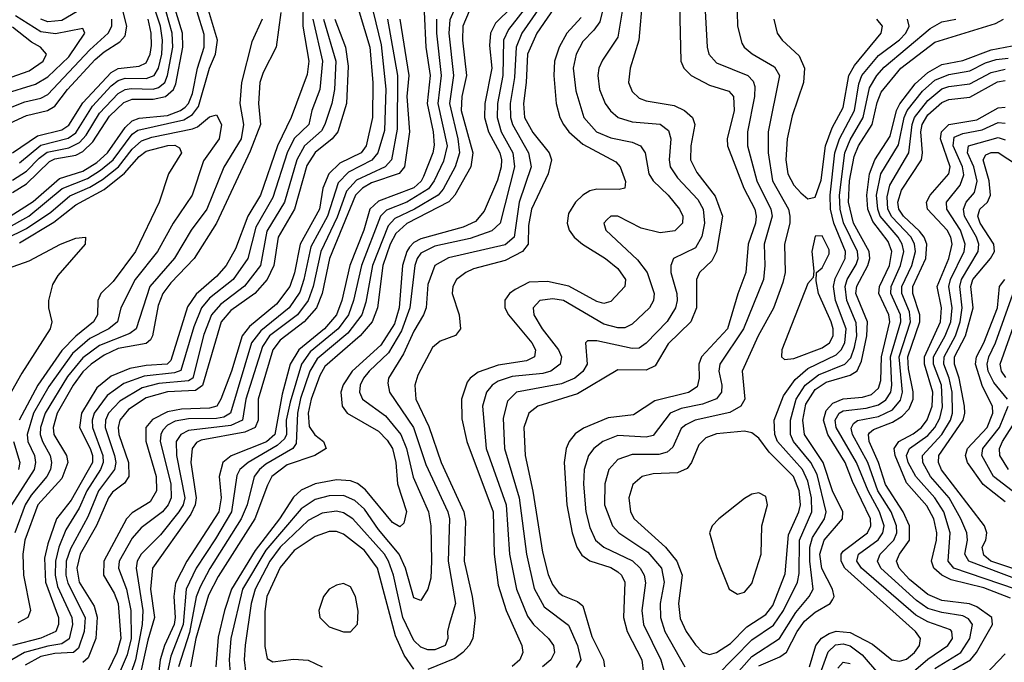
# Model space of a CAD drawing. Header units: inches. Extents: x 990535 to 1117859, y 769386 to 892122.
# Tile 218 of 256: x 1031070 to 1033868, y 871103 to 872928. Entities that reach past the tile are written whole.
import ezdxf

# ---------------------------------------------------------------- set-up
doc = ezdxf.new("R2010")
doc.units = ezdxf.units.IN
doc.header["$MEASUREMENT"] = 0
doc.layers.add('B0837', color=7, linetype='Continuous')

msp = doc.modelspace()

# ---------------------------------------------------------------- linework, layer by layer
at = {"layer": 'B0837', "color": 5}
for points, elevation in [([(1032750, 873050), (1032718.2, 872921.8), (1032702, 872898), (1032670, 872865.9), (1032651.5, 872830), (1032643.2, 872790), (1032650, 872725.7), (1032673.4, 872650), (1032709.6, 872610), (1032750, 872592.4), (1032810, 872580.2), (1032834.2, 872570), (1032847.2, 872550), (1032857.7, 872490), (1032870.5, 872470), (1032912.4, 872430), (1032944.7, 872390), (1032954.7, 872370), (1032953.1, 872350), (1032931.7, 872328.3), (1032890, 872322.3), (1032835.6, 872335.6), (1032770, 872369.9), (1032750, 872369.8), (1032739.2, 872360.8), (1032730.2, 872350), (1032735.3, 872330), (1032825.6, 872245.6), (1032852.7, 872210), (1032872.7, 872150), (1032871.2, 872130), (1032860.1, 872110), (1032810, 872063.2), (1032790, 872052.9), (1032770, 872052.7), (1032730, 872063), (1032615.6, 872130), (1032584.7, 872135.3), (1032547.8, 872130), (1032529.2, 872110), (1032531.4, 872090), (1032555.2, 872050), (1032600.8, 871990), (1032609.7, 871970), (1032605.5, 871950), (1032579, 871930), (1032557.1, 871922.9), (1032470, 871914.8), (1032430, 871900.8), (1032412.8, 871890), (1032396.4, 871870), (1032385.1, 871830), (1032396, 871710), (1032452.7, 871550), (1032462.2, 871410), (1032481.8, 871310), (1032513.3, 871233.3), (1032530, 871209.7), (1032572.7, 871170), (1032587.1, 871150), (1032590.1, 871130), (1032579.8, 871110), (1032555.7, 871090)], 3640), ([(1031875.3, 872990), (1031874.8, 872910), (1031891.4, 872810), (1031887.2, 872772.8), (1031841.6, 872650), (1031803, 872570), (1031754.7, 872430), (1031718.5, 872370), (1031683.2, 872276.8), (1031657.3, 872230), (1031630, 872198.8), (1031571.5, 872148.5), (1031547.2, 872112.8), (1031499.7, 871960.3), (1031489.3, 871950), (1031430, 871945.7), (1031383.2, 871936.8), (1031330, 871915), (1031290, 871882.1), (1031245.8, 871810), (1031240, 871770), (1031270.6, 871710), (1031277.2, 871690), (1031277, 871670), (1031216.7, 871563.3), (1031174.9, 871510), (1031150, 871439.6), (1031141.3, 871398.7), (1031143.8, 871330), (1031180.2, 871230), (1031181.1, 871210), (1031173.5, 871190), (1031130, 871171.3), (1031049.8, 871150.2)], 3220), ([(1032566.4, 872990), (1032497.4, 872890), (1032480.7, 872850), (1032475.7, 872764.3), (1032463.7, 872690), (1032464.6, 872650), (1032470.5, 872630), (1032516.3, 872550), (1032523.4, 872510), (1032489.6, 872410), (1032475.3, 872310), (1032450, 872288.5), (1032288.7, 872251.3), (1032250.1, 872230), (1032230, 872176), (1032224.8, 872110), (1032218, 872090), (1032190, 872043.2), (1032161.1, 871978.9), (1032118.4, 871910), (1032115.9, 871895.9), (1032121.1, 871870), (1032189.3, 871769.3), (1032224.1, 871664.1), (1032286.4, 871530), (1032291.3, 871510), (1032287.8, 871390), (1032308.2, 871270), (1032290.1, 871209.9), (1032285.4, 871190), (1032287.2, 871170), (1032279.3, 871150), (1032250, 871138), (1032230, 871137.6), (1032210, 871145.3), (1032190, 871165), (1032158.5, 871230), (1032132.2, 871350), (1032118.4, 871390), (1032106.6, 871410), (1032016.9, 871510), (1031990, 871527.2), (1031970, 871531.9), (1031930, 871526.2), (1031890, 871505.5), (1031810, 871429.7), (1031781.5, 871390), (1031739, 871310), (1031728.3, 871270), (1031711.2, 871151.2), (1031708.2, 871110), (1031713.1, 871070)], 3560), ([(1032616.9, 873003.1), (1032539.4, 872890), (1032513, 872830), (1032509.5, 872750), (1032501.5, 872690), (1032504.4, 872650), (1032527.8, 872607.8), (1032574.7, 872550), (1032581.5, 872530), (1032571.5, 872490), (1032524.6, 872390), (1032516.3, 872343.7), (1032515.3, 872290), (1032499.1, 872270), (1032450, 872244.1), (1032359.8, 872220.2), (1032337.8, 872210), (1032311.6, 872190), (1032300.7, 872170), (1032299.3, 872150), (1032319.3, 872090), (1032322.6, 872050), (1032308.6, 872031.4), (1032265.2, 872014.8), (1032242.8, 871997.2), (1032201.7, 871918.3), (1032192.6, 871890), (1032196.1, 871850), (1032232.5, 871772.5), (1032268, 871670), (1032332.1, 871530), (1032336.5, 871503.5), (1032333.2, 871390), (1032355.8, 871290), (1032364.1, 871230), (1032357.5, 871170), (1032347.4, 871150), (1032329.5, 871130), (1032306.3, 871113.7), (1032230, 871082.3)], 3580), ([(1032791.1, 873010), (1032770, 872878.4), (1032726.6, 872813.4), (1032716.2, 872790), (1032712.5, 872770), (1032718, 872730), (1032734, 872690), (1032748.8, 872668.8), (1032770.6, 872650.6), (1032810, 872637.6), (1032890, 872631.2), (1032913.4, 872613.4), (1032919.9, 872590), (1032915.3, 872530), (1032918.7, 872510), (1032939.3, 872479.3), (1032997.4, 872417.4), (1033012.6, 872390), (1033016.4, 872350), (1033008, 872312), (1032990, 872280.1), (1032928.3, 872250), (1032920.3, 872230), (1032920.3, 872210), (1032937.1, 872150), (1032938.5, 872130), (1032933.8, 872110), (1032910, 872071.2), (1032850, 872009.4), (1032830, 871995.2), (1032810, 871993.8), (1032710, 872015.5), (1032683.8, 872016.2), (1032677.6, 872010), (1032682.7, 871950), (1032670, 871928.6), (1032647.7, 871910), (1032610, 871894.1), (1032482.1, 871870), (1032455.9, 871844.1), (1032444, 871796), (1032447.9, 871710), (1032489.6, 871570), (1032509.8, 871410), (1032531.9, 871311.9), (1032560.4, 871260.4), (1032630, 871207.9), (1032655.4, 871150), (1032664.6, 871110), (1032651.7, 871088.3)], 3660), ([(1032840.1, 872990), (1032829.2, 872870), (1032805.1, 872790), (1032800.3, 872750), (1032810, 872723.8), (1032830, 872704.8), (1032850, 872697.5), (1032930, 872684.8), (1032958.9, 872670), (1032981.6, 872650), (1032988.8, 872630), (1032976.7, 872570), (1032976.5, 872530), (1032994.3, 872494.3), (1033046.4, 872426.4), (1033066.8, 872370), (1033049.8, 872270), (1033036.9, 872243.1), (1033002.2, 872210), (1032993, 872190), (1032993.5, 872110), (1032976.7, 872070), (1032912.8, 872007.2), (1032875.6, 871944.4), (1032850, 871932.3), (1032770, 871933.5), (1032655, 871865), (1032542.8, 871830), (1032516.9, 871810), (1032503.1, 871770), (1032506.5, 871690), (1032528.7, 871588.7), (1032555.5, 871415.5), (1032571.8, 871351.8), (1032583.8, 871323.8), (1032601.2, 871301.2), (1032612.2, 871292.2), (1032654.9, 871274.9), (1032670, 871262.6), (1032696.2, 871176.2), (1032729.1, 871110), (1032731.4, 871090)], 3680), ([(1033108.1, 872990), (1033109.6, 872910), (1033121.6, 872861.6), (1033128.5, 872850), (1033151.4, 872831.4), (1033214.5, 872794.5), (1033228.8, 872770), (1033196.7, 872610), (1033196.5, 872550), (1033209.4, 872470), (1033254.6, 872390), (1033258.6, 872370), (1033258.1, 872350), (1033243.3, 872290), (1033244.8, 872210), (1033238.3, 872181.7), (1033211.8, 872108.2), (1033168.1, 872030), (1033122.9, 871930), (1033130.1, 871849.9), (1033119.3, 871830), (1033088.1, 871811.9), (1032989.7, 871790.3), (1032962.5, 871777.5), (1032950, 871766.4), (1032926, 871714), (1032910, 871699.6), (1032886.6, 871693.4), (1032810, 871693.3), (1032770, 871678.4), (1032744.1, 871650), (1032732.5, 871610), (1032732.3, 871550), (1032754.6, 871490), (1032772.4, 871470), (1032855.2, 871415.2), (1032893.4, 871370), (1032901.6, 871330), (1032890, 871270), (1032890.8, 871230), (1032903.4, 871190), (1032959.7, 871090)], 3760), ([(1031030, 872332.7), (1031096.1, 872370), (1031191.5, 872448.5), (1031262.9, 872477.1), (1031299.6, 872500.4), (1031336, 872530), (1031390, 872602.7), (1031405.8, 872614.2), (1031536.4, 872643.6), (1031560.9, 872659.1), (1031578.5, 872681.5), (1031609.4, 872790), (1031626.7, 872830), (1031632.1, 872870), (1031604.4, 872964.4)], 3160), ([(1031050, 872436.8), (1031090, 872462.3), (1031155, 872525), (1031170, 872532.4), (1031230, 872543.2), (1031250, 872553.7), (1031278.4, 872581.6), (1031325.9, 872654.1), (1031366.7, 872693.3), (1031390, 872702.4), (1031450, 872702.3), (1031484.6, 872710), (1031507.3, 872730), (1031513.6, 872746.4), (1031534, 872850), (1031532.7, 872890), (1031508.6, 872970)], 3220), ([(1031250, 872960.9), (1031190, 872925.9), (1031150, 872922), (1031130, 872930)], 3340), ([(1032311, 872970), (1032292.1, 872927.9), (1032289.9, 872890), (1032302.4, 872770), (1032291.2, 872690), (1032315.6, 872590), (1032319.9, 872550), (1032307.5, 872510), (1032273.4, 872446.6), (1032259.3, 872430), (1032192.4, 872390), (1032136.6, 872363.4), (1032117.7, 872342.3), (1032073.2, 872230), (1032054, 872126), (1032042.6, 872090), (1032002.2, 872037.8), (1031915.3, 871964.7), (1031894.6, 871930), (1031868.4, 871851.6), (1031859.3, 871810), (1031855.9, 871724.1), (1031846.1, 871710), (1031770, 871665.3), (1031751.4, 871650), (1031736.8, 871630), (1031716.8, 871550), (1031699.9, 871510), (1031610.8, 871369.2), (1031583.1, 871316.9), (1031571.8, 871288.2), (1031552.4, 871187.6), (1031521.9, 871090)], 3460), ([(1032470, 872964.3), (1032422.2, 872917.8), (1032407.7, 872890), (1032405.2, 872854.8), (1032411.5, 872790), (1032392.2, 872690), (1032391.2, 872650), (1032402.2, 872610), (1032434.2, 872550), (1032439, 872530), (1032438.7, 872510), (1032427.5, 872472.5), (1032390, 872383.9), (1032365.4, 872354.6), (1032330, 872338.7), (1032210, 872305.9), (1032190, 872295.1), (1032178.2, 872281.8), (1032169.9, 872270), (1032157.5, 872230), (1032148.8, 872110), (1032135.7, 872064.3), (1032096.4, 872003.6), (1032015.1, 871930), (1031989.1, 871890.9), (1031983, 871870), (1031986.9, 871830), (1032001.1, 871810), (1032090, 871759.2), (1032114.1, 871734.1), (1032129.3, 871710), (1032138.7, 871670), (1032143.6, 871610), (1032169, 871531), (1032161.8, 871498.2), (1032150, 871487.5), (1032130, 871499.4), (1032052.5, 871592.5), (1032030.1, 871610.1), (1032010, 871618.3), (1031970, 871620.9), (1031910, 871609.3), (1031870, 871591.3), (1031848.5, 871571.5), (1031808.8, 871510), (1031739.7, 871420.3), (1031672.5, 871310), (1031651.9, 871250), (1031634.2, 871174.2), (1031627.7, 871090)], 3520), ([(1032514.2, 872970), (1032459.3, 872900.7), (1032445.3, 872870), (1032443, 872770), (1032427.6, 872690), (1032426.6, 872650), (1032438.6, 872610), (1032471, 872550), (1032475.7, 872510), (1032435, 872350), (1032412, 872328), (1032350, 872306.8), (1032250, 872285.1), (1032210, 872264.5), (1032199.3, 872250), (1032192.6, 872230), (1032179, 872110), (1032155.6, 872044.4), (1032117.9, 871982.1), (1032063.4, 871930), (1032046.9, 871910), (1032037.6, 871890), (1032035.9, 871870), (1032044.5, 871850), (1032110, 871802.5), (1032153.7, 871750), (1032169.7, 871710), (1032188.7, 871628.7), (1032232, 871530), (1032238.3, 871490), (1032239.9, 871390), (1032238.2, 871341.8), (1032230.1, 871310), (1032210, 871278.5), (1032190, 871285.7), (1032166.3, 871370), (1032148.1, 871410), (1032090, 871480.1), (1032050, 871537.3), (1032022.3, 871562.3), (1031990, 871576.4), (1031950, 871575.6), (1031910, 871564.8), (1031870, 871538.5), (1031770, 871421.3), (1031703, 871310), (1031670.4, 871170), (1031665.4, 871110), (1031668.4, 871070)], 3540), ([(1032944.9, 872970), (1032948.6, 872810), (1032957.7, 872790), (1032977.7, 872770), (1033030, 872741.7), (1033085.1, 872725.1), (1033098.4, 872710), (1033100.4, 872670), (1033080.6, 872590), (1033080.9, 872570), (1033128, 872450), (1033158.5, 872390), (1033163.1, 872370), (1033161, 872350), (1033139.6, 872290), (1033133.7, 872210), (1033110.5, 872149.5), (1033080.9, 872050), (1033007, 871970), (1033000.1, 871950), (1033000.8, 871910), (1032994.7, 871885.3), (1032970.7, 871869.3), (1032874.5, 871845.5), (1032814.2, 871805.8), (1032742.7, 871797.3), (1032672.5, 871767.5), (1032648.8, 871751.2), (1032631.3, 871730), (1032623.2, 871710), (1032617.2, 871670), (1032624.6, 871550), (1032639.9, 871470), (1032653.4, 871430), (1032667.3, 871407.3), (1032690, 871390.7), (1032750, 871371.7), (1032770, 871359.6), (1032780.2, 871350), (1032789.8, 871330), (1032785.5, 871230), (1032795.8, 871190), (1032837.8, 871110), (1032842.4, 871070)], 3720), ([(1033017, 872970), (1033023.3, 872850), (1033028.1, 872830), (1033050, 872806), (1033138.8, 872770), (1033153.8, 872753.8), (1033158.5, 872738.5), (1033157.7, 872710), (1033138.2, 872610), (1033138.3, 872570), (1033164.5, 872470), (1033204.8, 872390), (1033208, 872370), (1033185.1, 872290), (1033187.4, 872230), (1033183.4, 872190), (1033126.8, 872050), (1033059.3, 871950), (1033056.7, 871930), (1033065.2, 871890), (1033064.6, 871870), (1033050, 871851.2), (1033010, 871835.9), (1032950, 871823.4), (1032918, 871810), (1032870, 871747.3), (1032850, 871742.5), (1032770, 871746.6), (1032727.3, 871730), (1032701.5, 871710), (1032686.2, 871690), (1032673.9, 871650), (1032671.8, 871608.2), (1032678.7, 871530), (1032690, 871486), (1032706.6, 871450), (1032729.5, 871429.5), (1032811, 871391), (1032833.3, 871370), (1032844.2, 871350), (1032847.9, 871327.9), (1032838.2, 871250), (1032843.1, 871210), (1032891.5, 871110), (1032908.9, 871048.9)], 3740), ([(1031023.8, 872716.2), (1031115.2, 872744.8), (1031150, 872765.9), (1031210, 872822.6), (1031255.8, 872890), (1031250, 872902.8), (1031171.9, 872888.1), (1031130, 872894.1), (1031058.7, 872938.7)], 3360), ([(1031030, 872628.7), (1031090, 872656.1), (1031149.5, 872670.5), (1031170, 872682.6), (1031206.4, 872730), (1031284.9, 872815.1), (1031310, 872836.6), (1031355.1, 872864.9), (1031370, 872882.7), (1031374.7, 872910), (1031364.4, 872950)], 3320), ([(1031030, 872361.6), (1031108.5, 872411.5), (1031183.3, 872476.7), (1031250, 872497.7), (1031290, 872522.9), (1031320, 872550), (1031370, 872622.1), (1031390, 872640.8), (1031410, 872648.1), (1031490, 872656.2), (1031527.5, 872670), (1031540.1, 872679.9), (1031549.8, 872690.2), (1031561.8, 872718.2), (1031575.2, 872790), (1031594.2, 872850), (1031594.2, 872885.8), (1031574.7, 872950)], 3180), ([(1031050, 872472.1), (1031090, 872497.8), (1031125.3, 872534.7), (1031148.3, 872551.7), (1031210, 872563.9), (1031240.4, 872579.6), (1031259.6, 872600.4), (1031297.1, 872662.9), (1031350, 872718.3), (1031370, 872729.4), (1031387.5, 872732.5), (1031449.4, 872730.6), (1031464.8, 872735.2), (1031482.7, 872750), (1031490.8, 872770), (1031505.5, 872850), (1031503.3, 872890), (1031486.9, 872950)], 3240), ([(1031811.9, 872948.2), (1031798.7, 872850), (1031762.1, 872777.9), (1031753, 872750), (1031748.5, 872690), (1031754.2, 872630), (1031725.6, 872554.4), (1031630, 872350.3), (1031565.7, 872250), (1031499.6, 872180.4), (1031476.8, 872150), (1031463.5, 872116.5), (1031447.3, 872030), (1031441.6, 872018.4), (1031430, 872007.8), (1031350, 871994.3), (1031310, 871975.1), (1031273.3, 871950), (1031250, 871927.6), (1031222, 871890), (1031176.7, 871810), (1031165.4, 871770), (1031167.5, 871750), (1031203.5, 871690), (1031206.9, 871670), (1031190, 871624.4), (1031122.4, 871550), (1031084.6, 871450), (1031079, 871410), (1031081.5, 871350), (1031100.7, 871250), (1031093.3, 871230), (1031064.9, 871215.1)], 3180), ([(1031070, 872521.5), (1031130, 872571.7), (1031208.5, 872591.5), (1031230, 872606.6), (1031277.5, 872682.5), (1031330, 872739.8), (1031350, 872755.3), (1031370, 872762.2), (1031430, 872761.2), (1031452.8, 872770), (1031464.6, 872790), (1031473.9, 872830), (1031476.1, 872870), (1031470.5, 872910), (1031455.6, 872955.6)], 3260), ([(1032034.7, 872950), (1032065.2, 872850), (1032073.6, 872750), (1032073.2, 872650), (1032054.9, 872570), (1032040.3, 872550), (1031979.7, 872520.3), (1031948.4, 872490), (1031932, 872450), (1031921.9, 872390), (1031867.3, 872290), (1031851.3, 872208.7), (1031838, 872170), (1031800.4, 872119.6), (1031723.6, 872056.4), (1031702.1, 872030), (1031672.3, 871930), (1031641.9, 871850), (1031630.1, 871830), (1031610, 871824.7), (1031530, 871821.4), (1031490, 871814.2), (1031447.5, 871792.5), (1031428.9, 871770), (1031428.9, 871731.1), (1031458.4, 871630), (1031459.4, 871590), (1031441.5, 871558.5), (1031390, 871526.8), (1031374.1, 871510), (1031309, 871390), (1031308.4, 871350), (1031338.9, 871298.9), (1031350.4, 871270), (1031357.4, 871170), (1031346.5, 871130), (1031308.3, 871051.7)], 3320), ([(1032075.1, 872950), (1032097, 872857), (1032110.4, 872730.4), (1032106.4, 872613.6), (1032088.1, 872550), (1032071, 872529), (1032004.6, 872495.4), (1031975.1, 872464.9), (1031944.7, 872370), (1031897.4, 872282.6), (1031878, 872190), (1031866.1, 872153.9), (1031835.8, 872110), (1031755.2, 872044.7), (1031729.4, 872010.6), (1031669.7, 871810.3), (1031650, 871799), (1031630, 871795.3), (1031550, 871794.1), (1031512.5, 871787.5), (1031490, 871776.4), (1031477.5, 871762.5), (1031471.3, 871750), (1031469.6, 871730), (1031499.6, 871610), (1031500.6, 871570), (1031492, 871550), (1031476.1, 871530), (1031415.8, 871484.2), (1031390, 871455.7), (1031353, 871390), (1031351.3, 871370), (1031373.6, 871310), (1031386.2, 871250), (1031386.7, 871170), (1031376.2, 871123.8), (1031330, 871017.4)], 3340), ([(1032220, 872950), (1032224.3, 872850), (1032236.9, 872770), (1032227.6, 872690), (1032245.1, 872610), (1032248, 872572), (1032244.5, 872550), (1032217.7, 872482.3), (1032210.8, 872469.2), (1032190, 872450.7), (1032090, 872413), (1032065.6, 872390), (1032048.2, 872330), (1032008.2, 872230), (1031985.5, 872130), (1031970.2, 872090), (1031936.4, 872050), (1031863.1, 871990), (1031839.1, 871950), (1031815.8, 871864.2), (1031795.2, 871750), (1031771.3, 871728.7), (1031671.1, 871688.9), (1031647.3, 871670), (1031637.5, 871630), (1031642.7, 871570), (1031636, 871530), (1031545.3, 871390), (1031513, 871327), (1031508, 871290), (1031512.1, 871230), (1031509, 871210), (1031481.5, 871150), (1031469.9, 871110), (1031458, 871010)], 3420), ([(1032347.4, 872952.6), (1032329.2, 872910), (1032328.4, 872870), (1032340, 872770), (1032326.2, 872710), (1032324.8, 872670), (1032357.4, 872550), (1032351.9, 872510), (1032306.2, 872430), (1032289.5, 872410.5), (1032170, 872349), (1032139.1, 872320.9), (1032123.4, 872290), (1032102.5, 872230), (1032087.3, 872110), (1032072, 872070), (1032037.5, 872030), (1031937.2, 871942.8), (1031922.8, 871917.2), (1031898.4, 871850), (1031890.2, 871810), (1031892.9, 871772.9), (1031908.6, 871748.6), (1031934, 871730), (1031940.8, 871710), (1031908.8, 871690), (1031830, 871663.2), (1031787.2, 871630), (1031774, 871606), (1031738.1, 871510), (1031633.9, 871346.1), (1031606.7, 871293.3), (1031570.6, 871170.6), (1031556, 871090)], 3480), ([(1032665.6, 872934.4), (1032624.8, 872890), (1032603.5, 872850), (1032590, 872810), (1032588, 872770), (1032594.2, 872690), (1032604.9, 872650), (1032615.4, 872630), (1032630.1, 872610), (1032670, 872574.8), (1032764, 872524), (1032776.3, 872510), (1032791.8, 872468.2), (1032790, 872449.9), (1032774, 872446), (1032710, 872447), (1032690, 872441.9), (1032670, 872429.9), (1032649.3, 872410), (1032630, 872378), (1032625.5, 872350), (1032631.4, 872330), (1032645.6, 872310), (1032669.6, 872290), (1032734.9, 872250), (1032770, 872221.1), (1032791.3, 872190), (1032789.5, 872170), (1032750, 872127.4), (1032730, 872121.7), (1032710, 872128), (1032631, 872171), (1032570, 872184.1), (1032517.5, 872182.5), (1032477.9, 872162.1), (1032461.5, 872150), (1032448.7, 872131.3), (1032449, 872110), (1032458.7, 872090), (1032525.1, 872010), (1032535.4, 871990), (1032532.8, 871970), (1032510, 871959.2), (1032430, 871946.7), (1032373.1, 871926.9), (1032350.1, 871910), (1032341.9, 871898.1), (1032325.3, 871850), (1032326.2, 871793.8), (1032340.8, 871730), (1032415.4, 871530), (1032418.1, 871410), (1032430, 871321.6), (1032452.8, 871250), (1032497.4, 871150), (1032499.7, 871130), (1032491.4, 871110), (1032470, 871091.1)], 3620), ([(1031030, 872672.7), (1031085, 872695), (1031130, 872705), (1031150, 872715.6), (1031270, 872842.6), (1031321.3, 872890), (1031332.3, 872910), (1031331.9, 872930)], 3340), ([(1031030, 872759.4), (1031097.1, 872782.8), (1031137.1, 872810), (1031146.2, 872830), (1031129.4, 872850), (1031104.3, 872864.3), (1031050, 872906.7)], 3380), ([(1031903.1, 872930), (1031930.8, 872810), (1031923.3, 872730), (1031900.8, 872670), (1031892, 872630), (1031850, 872590.2), (1031829.9, 872550.1), (1031790, 872423.2), (1031741, 872339), (1031718.4, 872250), (1031676.8, 872190), (1031610, 872136.7), (1031587.2, 872110), (1031564.8, 872055.2), (1031528.5, 871931.5), (1031510, 871924.7), (1031424.4, 871915.6), (1031365.8, 871894.2), (1031319, 871861), (1031282.4, 871810), (1031276.6, 871790), (1031277.4, 871770), (1031306.5, 871690), (1031307.1, 871670), (1031299.6, 871650), (1031261.3, 871590), (1031239.3, 871540.7), (1031201.2, 871478.8), (1031181.8, 871430), (1031171.7, 871390), (1031171.1, 871350), (1031177.9, 871317.9), (1031218.1, 871230), (1031220.1, 871210), (1031210.8, 871169.2), (1031190, 871155), (1031150, 871148.8), (1031083.7, 871130), (1031048.2, 871110)], 3240), ([(1031050, 872550), (1031121.4, 872598.6), (1031190, 872615.5), (1031210, 872628.1), (1031250, 872692.3), (1031330, 872778.1), (1031350, 872789.2), (1031410, 872796.5), (1031430, 872805.9), (1031441, 872830), (1031444.9, 872855.1), (1031444.1, 872890), (1031435.3, 872930)], 3280), ([(1031759.7, 872930), (1031730, 872865.3), (1031700.4, 872750), (1031696.1, 872690), (1031706.6, 872630), (1031699.2, 872590), (1031650.6, 872509.4), (1031602.2, 872390), (1031557.3, 872330), (1031510, 872250.7), (1031440, 872170), (1031401.3, 872050), (1031383.1, 872036.9), (1031297.6, 872002.4), (1031250, 871967.7), (1031205.8, 871914.2), (1031142.5, 871810), (1031129.3, 871770), (1031128.9, 871750), (1031134.9, 871730), (1031156.8, 871690), (1031161.2, 871670), (1031157.8, 871650), (1031147.1, 871630), (1031102.7, 871577.3), (1031085.7, 871550), (1031056.4, 871470)], 3160), ([(1031933.7, 872930), (1031968.9, 872810), (1031964.5, 872730), (1031956.8, 872690), (1031937.5, 872630), (1031927.5, 872612.5), (1031879.9, 872570), (1031857.7, 872530), (1031822.3, 872410), (1031772.6, 872327.4), (1031754.3, 872230), (1031709.2, 872170.8), (1031640.8, 872119.2), (1031615.8, 872090), (1031593.8, 872033.8), (1031562.5, 871910), (1031550, 871901.8), (1031465.8, 871894.2), (1031418.1, 871882), (1031355.3, 871844.7), (1031323.1, 871810), (1031314.6, 871790), (1031313.3, 871770), (1031339.7, 871690), (1031343.8, 871670), (1031340.2, 871650), (1031294.2, 871590), (1031264, 871516), (1031214.7, 871425.3), (1031202.6, 871390), (1031201.8, 871350), (1031207, 871327), (1031256.3, 871230), (1031253.2, 871190), (1031237.7, 871142.3), (1031223.7, 871130), (1031170, 871127.6), (1031130, 871118.9), (1031085.5, 871094.5)], 3260), ([(1031965.6, 872930), (1031996.1, 872850), (1032003.5, 872796.5), (1031999.3, 872690), (1031974.4, 872610), (1031958, 872590), (1031910, 872551), (1031886.4, 872513.6), (1031851.3, 872390), (1031804.8, 872310), (1031792.3, 872230), (1031773.3, 872190), (1031738, 872150), (1031670, 872102.4), (1031642.8, 872070), (1031590, 871889), (1031570, 871875), (1031490, 871870.8), (1031430, 871853.8), (1031379.4, 871820.6), (1031354.9, 871790), (1031350.2, 871770), (1031351.9, 871750), (1031379.5, 871670), (1031380.6, 871630), (1031368.1, 871611.9), (1031334.2, 871585.8), (1031322.3, 871570), (1031288.3, 871491.7), (1031242.5, 871410), (1031232.3, 871370), (1031239.7, 871330), (1031282, 871262), (1031290.7, 871230.7), (1031286.7, 871170), (1031264.8, 871115.2), (1031250, 871102)], 3280), ([(1032115.8, 872930), (1032144.1, 872770), (1032142.5, 872617.5), (1032127.1, 872530), (1032108.6, 872510), (1032027.7, 872472.3), (1031998.6, 872441.4), (1031972.4, 872367.6), (1031925.5, 872270), (1031904.3, 872170), (1031890.4, 872130), (1031859.3, 872090), (1031780.4, 872030), (1031759.9, 872000.1), (1031712.6, 871850), (1031703.6, 871790), (1031670, 871775), (1031550, 871760.9), (1031528.4, 871750), (1031515.2, 871730), (1031515.8, 871690), (1031540, 871570), (1031534.9, 871550), (1031522.9, 871530), (1031470, 871464.9), (1031415.7, 871410), (1031404.4, 871390), (1031401.3, 871370), (1031419.9, 871250), (1031418.7, 871210), (1031399.5, 871110), (1031361.1, 870998.9)], 3360), ([(1032150.2, 872930), (1032176.3, 872770), (1032170.7, 872710), (1032177.8, 872610), (1032163.9, 872510), (1032148.6, 872491.4), (1032070, 872464.6), (1032044.6, 872450), (1032024.1, 872430), (1031950.3, 872250), (1031930.2, 872150), (1031913.8, 872110), (1031878.7, 872070), (1031810, 872018.1), (1031789.2, 871990), (1031747.9, 871850), (1031748, 871790), (1031739.7, 871770), (1031710, 871756.1), (1031585.9, 871734.1), (1031572.8, 871727.2), (1031560.2, 871710), (1031556.9, 871670), (1031572, 871570), (1031569.4, 871550), (1031556.6, 871523.4), (1031447.5, 871370), (1031442.2, 871310), (1031453.3, 871230), (1031434.4, 871165.6), (1031395.9, 870990)], 3380), ([(1032254.3, 872930), (1032254.6, 872890), (1032267.8, 872770), (1032258.3, 872690), (1032284.4, 872570), (1032274.1, 872525.9), (1032248.4, 872470), (1032232, 872448), (1032170, 872410), (1032112.5, 872387.5), (1032095, 872370), (1032041.3, 872230), (1032018.4, 872130), (1032004.4, 872090), (1031975.1, 872050), (1031895.6, 871984.4), (1031871.2, 871950), (1031838.7, 871841.3), (1031827.5, 871790), (1031828.2, 871750), (1031822.5, 871737.5), (1031801.6, 871718.4), (1031719.3, 871670), (1031695.8, 871650), (1031686.9, 871633.1), (1031672.1, 871530), (1031627.1, 871452.9), (1031571.4, 871370), (1031543.5, 871310), (1031535.1, 871210), (1031499.7, 871120.3), (1031490, 871076.4)], 3440), ([(1033050, 871063.9), (1033150, 871166.8), (1033212.3, 871207.7), (1033240.2, 871250), (1033280.1, 871330), (1033284.8, 871355.2), (1033286.2, 871450), (1033320.9, 871530), (1033320, 871570), (1033310, 871616.9), (1033294.4, 871650), (1033223.8, 871730), (1033215.7, 871750), (1033214.2, 871790), (1033240.8, 871859.2), (1033274, 871906), (1033310, 871936.8), (1033390, 871976.5), (1033404.3, 871990), (1033414.4, 872010), (1033418.9, 872050), (1033388.6, 872130), (1033382.3, 872170), (1033386.8, 872193.2), (1033415.7, 872250), (1033416.3, 872270), (1033383.2, 872350), (1033373.5, 872390), (1033372.7, 872430), (1033386.1, 872550), (1033399.2, 872590), (1033442.1, 872670), (1033454, 872746), (1033463.4, 872770), (1033510, 872826.4), (1033570, 872871.4), (1033587.7, 872890), (1033597.3, 872910), (1033592.9, 872930)], 3760), ([(1033070, 871027.8), (1033150, 871119.3), (1033229.4, 871170.6), (1033275.6, 871244.4), (1033313.4, 871290), (1033324.3, 871310), (1033314.9, 871390), (1033315.1, 871430), (1033323, 871457), (1033356.7, 871510), (1033361.8, 871530), (1033336, 871636), (1033318, 871670), (1033268.6, 871730), (1033260.4, 871750), (1033260.3, 871790), (1033276.5, 871850), (1033301.5, 871890), (1033340.3, 871919.7), (1033414.8, 871950), (1033432, 871968), (1033442.1, 871997.9), (1033448.7, 872030), (1033447.2, 872067.2), (1033420.4, 872130), (1033415.3, 872170), (1033421.2, 872190), (1033447.1, 872232.9), (1033452.5, 872250), (1033451.1, 872270), (1033411.1, 872351.1), (1033401.2, 872390), (1033399.1, 872430), (1033415, 872550), (1033430, 872587), (1033466.9, 872650), (1033485, 872735), (1033505.4, 872770), (1033526.3, 872793.7), (1033657.3, 872902.7), (1033690, 872921.9), (1033730, 872930.1)], 3740), ([(1033170, 871092.5), (1033230, 871118.6), (1033248.7, 871131.3), (1033278.9, 871190), (1033300.2, 871219.8), (1033330, 871245.4), (1033372.6, 871270), (1033379.6, 871280.4), (1033384.4, 871290), (1033379.8, 871310), (1033349, 871369), (1033343.6, 871410), (1033356, 871450), (1033408.4, 871510), (1033409, 871530), (1033379.6, 871590), (1033353.5, 871670), (1033300.1, 871750), (1033294.9, 871790), (1033304.3, 871835.7), (1033330, 871877.2), (1033362, 871898), (1033430, 871918), (1033449.8, 871930.2), (1033461.9, 871958.1), (1033477, 872030), (1033479.2, 872070), (1033446.3, 872150), (1033448.6, 872171.4), (1033480, 872230), (1033485.4, 872250), (1033484.1, 872270), (1033438.9, 872350), (1033425, 872410), (1033427.9, 872470), (1033440.7, 872539.3), (1033453.1, 872570), (1033491.9, 872630), (1033506.7, 872693.3), (1033518.2, 872721.8), (1033573.5, 872790), (1033670, 872864.5), (1033843.1, 872916.9), (1033865.6, 872930)], 3720), ([(1033212.9, 872930), (1033222, 872890), (1033236.3, 872870), (1033285.1, 872825.1), (1033300.4, 872790), (1033297.5, 872750), (1033265.4, 872654.6), (1033251, 872590), (1033247.5, 872530), (1033252.7, 872490), (1033270, 872457.7), (1033290, 872436.2), (1033310, 872419.6), (1033330, 872423.7), (1033347.8, 872472.2), (1033359.4, 872570), (1033378.9, 872621.1), (1033410, 872678.3), (1033426.1, 872770), (1033441.8, 872798.2), (1033518.3, 872890), (1033521.3, 872910), (1033505.8, 872930)], 3780), ([(1033314.6, 871090), (1033332.3, 871150), (1033348.6, 871171.4), (1033370, 871184.4), (1033390, 871190.8), (1033430, 871186.9), (1033493.7, 871153.7), (1033548.4, 871110), (1033570, 871105.7), (1033590, 871111.1), (1033612.7, 871130), (1033627.2, 871150), (1033629.9, 871170), (1033615.8, 871190), (1033414.9, 871370), (1033403.8, 871390), (1033404, 871410), (1033410, 871418), (1033479, 871470), (1033488.4, 871490), (1033487.8, 871510), (1033436.5, 871616.5), (1033415.9, 871670), (1033366.2, 871750), (1033354, 871790), (1033361.8, 871818.2), (1033380.8, 871839.2), (1033410, 871850.9), (1033464.4, 871855.6), (1033490, 871863.4), (1033510, 871881.5), (1033516.7, 871903.3), (1033518.7, 871970), (1033542.4, 872070), (1033539.6, 872090), (1033510.8, 872150), (1033513, 872170), (1033541.6, 872230), (1033548.5, 872270), (1033538, 872298), (1033494.5, 872354.5), (1033480.4, 872390), (1033477, 872430), (1033484.3, 872490), (1033499.7, 872530), (1033543.1, 872596.9), (1033561.4, 872670), (1033571.1, 872688.9), (1033614.3, 872745.7), (1033650, 872778.3), (1033690, 872801.1), (1033750, 872812.2), (1033830, 872842.8), (1033910, 872858)], 3680), ([(1033590, 871059.9), (1033650, 871111.5), (1033707, 871150), (1033720.4, 871170), (1033719.1, 871190), (1033714.5, 871194.5), (1033650, 871217.6), (1033616.7, 871236.7), (1033461.6, 871370), (1033448.3, 871390), (1033453.9, 871410), (1033509.2, 871450.8), (1033522.5, 871470), (1033526.1, 871490), (1033513.6, 871530), (1033480.7, 871590), (1033448, 871670), (1033389.8, 871770), (1033387.6, 871790), (1033399, 871810), (1033410, 871816.8), (1033475.2, 871824.8), (1033510, 871834.3), (1033531.6, 871848.4), (1033545.1, 871870), (1033548.2, 871890), (1033544.2, 871970), (1033573.7, 872070), (1033572.5, 872090), (1033545.4, 872150), (1033546, 872170), (1033573, 872230), (1033581.9, 872270), (1033577.4, 872290), (1033565.8, 872310), (1033515.5, 872370), (1033508, 872390), (1033504.9, 872430), (1033516.8, 872490), (1033567.5, 872572.5), (1033583.6, 872650), (1033592.2, 872670), (1033635.2, 872724.8), (1033670, 872756.7), (1033710, 872772.7), (1033770, 872782.6), (1033814.5, 872805.5), (1033844.6, 872815.4), (1033878.9, 872818.9)], 3660), ([(1033670, 871085.4), (1033743.8, 871130), (1033770, 871170), (1033777.3, 871210), (1033766.1, 871226.1), (1033750, 871234.6), (1033690, 871243.7), (1033650, 871255.7), (1033618.1, 871278.1), (1033517.2, 871370), (1033507.2, 871390), (1033515.2, 871410), (1033553.6, 871450), (1033562.1, 871470), (1033561.9, 871490), (1033546.4, 871530), (1033508.8, 871590), (1033479.7, 871670), (1033436.6, 871750), (1033432.4, 871767.6), (1033439.4, 871780.7), (1033450.9, 871789.1), (1033510, 871800.8), (1033550, 871819.9), (1033573.1, 871846.9), (1033578.6, 871870), (1033569.3, 871970), (1033601.4, 872070), (1033598.3, 872098.3), (1033577, 872150), (1033576.8, 872170), (1033605, 872230), (1033615.5, 872270), (1033612.8, 872290), (1033602.7, 872310), (1033548.3, 872368.3), (1033537.2, 872390), (1033535, 872425), (1033542.3, 872457.7), (1033596.6, 872550), (1033605.9, 872630), (1033612.6, 872650), (1033650, 872698.7), (1033690, 872731.5), (1033710, 872738.2), (1033770, 872746.1), (1033830, 872778.4), (1033870, 872787.5)], 3640), ([(1033682.1, 871057.9), (1033771.3, 871110), (1033789.1, 871130.9), (1033834.3, 871210), (1033832.1, 871230), (1033790, 871260.4), (1033768.6, 871268.6), (1033690, 871278.1), (1033650, 871295.5), (1033598.1, 871338.1), (1033568.7, 871370), (1033561.7, 871390), (1033570.2, 871410), (1033597.9, 871450), (1033598.5, 871490), (1033580.2, 871530), (1033530, 871607.7), (1033510.1, 871670.1), (1033483.4, 871730), (1033481.7, 871750), (1033485.1, 871754.9), (1033495.7, 871764.3), (1033550, 871785), (1033578, 871802), (1033597.2, 871822.8), (1033608.4, 871850), (1033608.9, 871871.1), (1033595.9, 871935.9), (1033593.8, 871970), (1033628, 872070), (1033627.9, 872090), (1033608.2, 872150), (1033607.9, 872170), (1033644.6, 872250), (1033648, 872290), (1033640.5, 872310), (1033627.2, 872327.2), (1033580.9, 872370), (1033568.2, 872390), (1033565.1, 872410), (1033575.8, 872444.2), (1033632.4, 872530), (1033635.5, 872550), (1033630.1, 872610), (1033634, 872630), (1033650, 872657.4), (1033690, 872693.3), (1033710, 872701.4), (1033770, 872708.4), (1033848.3, 872751.7), (1033870, 872755.3)], 3620), ([(1031030, 872305.4), (1031090, 872334.6), (1031158.5, 872381.5), (1031212.5, 872427.5), (1031270, 872452.7), (1031305.4, 872474.6), (1031351, 872510), (1031390, 872560.3), (1031416.3, 872583.7), (1031445.6, 872594.4), (1031561.6, 872618.4), (1031576, 872624), (1031610, 872651.8), (1031630, 872657.5), (1031644.2, 872630), (1031636.8, 872590), (1031593, 872527), (1031560.8, 872430), (1031506.5, 872350), (1031462.3, 872270), (1031398.8, 872190), (1031357.3, 872110), (1031348, 872070), (1031323.5, 872050), (1031270, 872022.5), (1031220.6, 871979.4), (1031153.6, 871886.4), (1031109.7, 871810), (1031091.3, 871750), (1031094, 871730), (1031112.2, 871690), (1031115.6, 871670), (1031111.2, 871650), (1031047, 871550)], 3140), ([(1033885.1, 871285.1), (1033810, 871314.4), (1033717, 871337), (1033690.5, 871350.5), (1033667.3, 871370), (1033660.5, 871390), (1033675.3, 871450), (1033676, 871470), (1033667.8, 871510), (1033647.2, 871547.2), (1033590, 871612.7), (1033557.7, 871690), (1033555.1, 871710), (1033567.6, 871730), (1033608.8, 871751.2), (1033632.3, 871770), (1033648.9, 871791.1), (1033663, 871830), (1033664.5, 871870), (1033641.1, 871950), (1033641.1, 871970), (1033686.4, 872070), (1033689.3, 872110), (1033676.9, 872170), (1033709.8, 872250), (1033719.2, 872290), (1033715.8, 872310), (1033705.7, 872330), (1033649.2, 872390), (1033646.2, 872410), (1033657.5, 872430), (1033710.4, 872490), (1033713.5, 872510), (1033686.8, 872590), (1033689.3, 872610), (1033710, 872630), (1033790, 872643.4), (1033850, 872677.6), (1033870, 872679.4)], 3580), ([(1033899.5, 871310), (1033724.2, 871370), (1033708.1, 871390), (1033713.5, 871470), (1033696.3, 871530), (1033670, 871570), (1033615.9, 871630), (1033594.8, 871670), (1033589.5, 871690), (1033598.2, 871710), (1033650, 871747.1), (1033670.1, 871770), (1033684.1, 871795.9), (1033691.9, 871828.1), (1033688.9, 871890), (1033666.7, 871950), (1033667, 871970), (1033699.8, 872030), (1033715.5, 872070), (1033719.5, 872110), (1033710.3, 872170), (1033714.9, 872190), (1033753.6, 872270), (1033756.7, 872290), (1033742.8, 872330), (1033704.1, 872390), (1033703.2, 872410), (1033742.2, 872457.8), (1033752.4, 872487.6), (1033749.4, 872510), (1033722.9, 872570), (1033725.7, 872594.3), (1033750, 872604.7), (1033804.6, 872615.4), (1033850, 872636.4), (1033870, 872634.3)], 3560), ([(1031070, 872294.1), (1031167.5, 872352.5), (1031230, 872401.9), (1031310, 872446.2), (1031367.8, 872492.2), (1031410, 872539.7), (1031430, 872554.4), (1031490.9, 872570.9), (1031511.4, 872571.4), (1031524.4, 872564.4), (1031530.1, 872550), (1031493.4, 872490), (1031466.5, 872410), (1031399.2, 872270), (1031336, 872184), (1031301.2, 872150), (1031292.4, 872130), (1031291.5, 872090), (1031279.8, 872070), (1031230, 872029.2), (1031190, 871988.3), (1031121.9, 871890), (1031068.7, 871790)], 3120), ([(1033910, 871336.2), (1033766.5, 871390), (1033755.4, 871410), (1033763.4, 871450), (1033761.4, 871470), (1033744.3, 871510), (1033710.8, 871570), (1033658.3, 871630), (1033636, 871670), (1033635.7, 871690), (1033690, 871750), (1033714.8, 871790), (1033720.8, 871810), (1033719.4, 871870), (1033711.1, 871910), (1033696, 871950), (1033696.5, 871970), (1033729, 872030), (1033742.7, 872070), (1033748.1, 872110), (1033740.9, 872170), (1033746.1, 872190), (1033793, 872270), (1033795.3, 872290), (1033788.9, 872310), (1033754.6, 872370), (1033751.4, 872390), (1033759.7, 872410), (1033782.6, 872437.4), (1033790.7, 872469.3), (1033781.2, 872510), (1033763.5, 872550), (1033765.7, 872570), (1033850, 872593.5), (1033870, 872586.5)], 3540), ([(1034024.2, 871324.2), (1033829.8, 871389.8), (1033810, 871406.5), (1033804.7, 871430), (1033814.9, 871450), (1033817.7, 871470), (1033811, 871490), (1033689.7, 871649.7), (1033681.1, 871670), (1033681.9, 871690), (1033750.4, 871790), (1033755.6, 871810), (1033754.6, 871830), (1033739.4, 871910), (1033726.2, 871950), (1033726.4, 871970), (1033757.2, 872030), (1033779.1, 872110), (1033772.8, 872170), (1033778.6, 872190), (1033828.5, 872250), (1033839.8, 872270), (1033837.8, 872290), (1033799.1, 872350), (1033792.3, 872370), (1033798.2, 872390), (1033819.8, 872410), (1033828.6, 872430), (1033824.4, 872470), (1033807.9, 872530), (1033815.3, 872544.7), (1033830, 872551.3), (1033850, 872550.7), (1033930, 872498.8)], 3520), ([(1030970, 872198.3), (1031097.1, 872242.8), (1031186, 872290), (1031230, 872307.9), (1031257.1, 872310), (1031256.1, 872290), (1031178.4, 872201.6), (1031163.7, 872176.3), (1031152.6, 872130), (1031152.2, 872110), (1031161.8, 872070), (1031156.7, 872050), (1031076.2, 871923.8), (1031004, 871796)], 3080), ([(1033870, 871558.2), (1033807.5, 871607.5), (1033763.5, 871670), (1033757.9, 871690), (1033763, 871710), (1033818.6, 871770), (1033835, 871810), (1033834.4, 871830), (1033805.7, 871885.7), (1033786.3, 871950), (1033789, 871970), (1033809.6, 872010), (1033848.3, 872110), (1033854.3, 872170), (1033869.6, 872190)], 3480), ([(1033877.1, 871850), (1033837.8, 871897.8), (1033821.4, 871930), (1033818.8, 871950), (1033823.4, 871970), (1033843.1, 872010), (1033891.8, 872148.2)], 3460), ([(1033871.8, 871911.8), (1033859.4, 871930), (1033855.6, 871950), (1033898.4, 872070)], 3440), ([(1033879.6, 871650), (1033854.6, 871690), (1033853.8, 871710), (1033862.2, 871730), (1033938.9, 871850)], 3440), ([(1033890.2, 871590), (1033837.1, 871630), (1033803.6, 871690), (1033807.1, 871710), (1033854.2, 871770), (1033879, 871830)], 3460), ([(1031052.9, 871730), (1031070.9, 871670), (1031067.4, 871650)], 3120), ([(1032190, 871082.8), (1032162.5, 871122.5), (1032138.1, 871178.1), (1032087, 871370), (1032050, 871420.1), (1031990, 871466.5), (1031970, 871473.9), (1031950, 871474.5), (1031910, 871459.7), (1031850, 871420.2), (1031810, 871371.7), (1031772.2, 871290), (1031767.2, 871247.2), (1031767.3, 871147.3), (1031773.4, 871113.4), (1031790, 871103.7), (1031848.4, 871111.6), (1031890, 871108.7), (1031929.4, 871089.4)], 3580), ([(1033345, 871070), (1033367.4, 871132.6), (1033388.1, 871151.9), (1033410, 871154.8), (1033430, 871149.4), (1033463.6, 871123.6), (1033510, 871070.1)], 3660), ([(1033813.4, 871066.6), (1033870, 871126.6)], 3580), ([(1033394.4, 871085.6), (1033410, 871103.4), (1033430, 871098.9)], 3640)]:
    msp.add_lwpolyline(points, dxfattribs=dict(at, elevation=elevation))
for points, elevation in [([(1033350, 872314.4), (1033330, 872313.3), (1033320.9, 872270), (1033326.6, 872213.4), (1033324.3, 872195.7), (1033310, 872178.3), (1033235.8, 871990), (1033234.9, 871970), (1033242.9, 871962.9), (1033270, 871965.7), (1033350, 871995.9), (1033371.5, 872010), (1033381.3, 872030), (1033381.7, 872050), (1033375.7, 872070), (1033340.1, 872150), (1033333.5, 872186.5), (1033334.2, 872210), (1033350, 872222.9), (1033370, 872263), (1033370, 872274.3)], 3780), ([(1033130, 871758.9), (1033050, 871751.7), (1033019.8, 871740.2), (1032999.8, 871720.2), (1032979.2, 871670), (1032966.6, 871653.4), (1032938.9, 871641.1), (1032870, 871638.4), (1032838.9, 871630), (1032812.7, 871607.3), (1032800.7, 871570), (1032805.3, 871530), (1032816.2, 871510), (1032904.9, 871430), (1032937.6, 871390), (1032952.2, 871350), (1032942.1, 871270), (1032946.9, 871227), (1032963.5, 871190), (1032990, 871151.8), (1033010, 871131.6), (1033030, 871125.1), (1033050, 871130.1), (1033090, 871156.3), (1033136.5, 871203.5), (1033190, 871238.8), (1033210, 871264.1), (1033245.6, 871354.4), (1033254.9, 871465.1), (1033284.4, 871530), (1033288.8, 871550), (1033284.9, 871590), (1033269.1, 871630), (1033200, 871700), (1033170, 871738.9), (1033150, 871754.6)], 3780), ([(1033170, 871583.7), (1033150, 871580.2), (1033130, 871568.4), (1033056.8, 871510), (1033037.4, 871490), (1033030.1, 871470), (1033050, 871400.7), (1033086.1, 871310), (1033110, 871295.9), (1033130, 871302.3), (1033150, 871326.6), (1033176.8, 871410), (1033179.1, 871490), (1033194.6, 871550), (1033190, 871573.6)], 3820), ([(1031990, 871326.4), (1031970, 871322.1), (1031950.1, 871309.9), (1031933.3, 871290), (1031920.7, 871250), (1031923, 871230), (1031950, 871203.3), (1031990, 871189.2), (1032010, 871189.6), (1032030, 871210.7), (1032031.7, 871248.3), (1032024.6, 871290), (1032010, 871317.1)], 3620)]:
    msp.add_lwpolyline(points, close=True, dxfattribs=dict(at, elevation=elevation))

doc.saveas('drawing.dxf')
